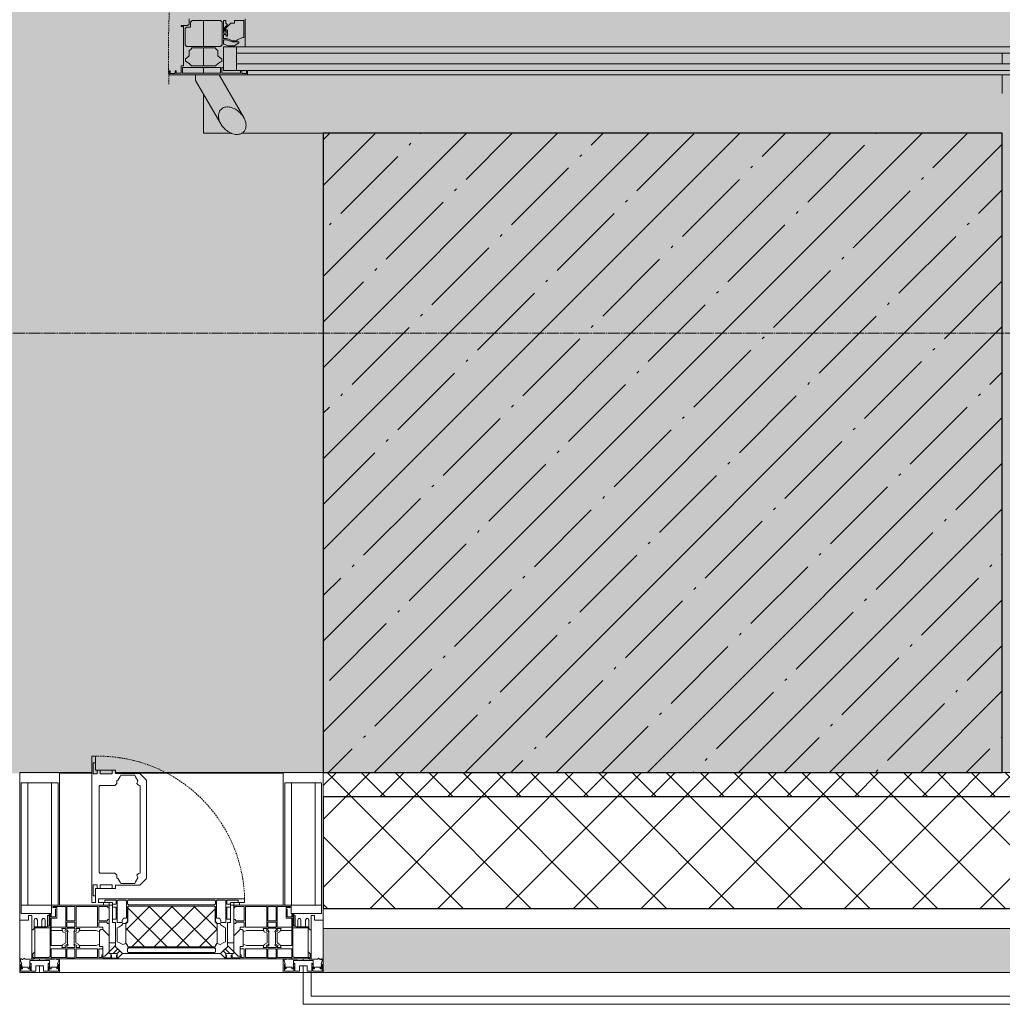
# Model space of a CAD drawing. Header units: millimetres. Extents: x -521669 to 178656, y -69521 to 433382.
# Tile 158 of 256: x -175633 to -174403, y 402109 to 403341. Entities that reach past the tile are written whole.
import ezdxf

# ---------------------------------------------------------------- set-up
doc = ezdxf.new("R2010")
doc.units = ezdxf.units.MM
doc.linetypes.add('-D1-02х01', pattern=[3, 2, -1])
doc.linetypes.add('-D1d1-15x02', pattern=[19, 15, -2, 0, -2])
for name, color, linetype, lineweight in [('_0', 7, 'Continuous', 13), ('A-COLS', 7, 'Continuous', 5), ('A-DETL-GENF', 7, 'Continuous', 5), ('A-DOOR', 7, 'Continuous', 5), ('A-GLAZ', 7, 'Continuous', 5), ('A-GLAZ-CURT', 8, 'Continuous', 5), ('A-GLAZ-CWMG', 8, 'Continuous', 5), ('A-WALL', 7, 'Continuous', 5), ('A-WALL-FNSH', 8, 'Continuous', 5), ('I-WALL', 7, 'Continuous', 5), ('S-COLS', 7, 'Continuous', 5), ('S-GRID', 7, 'Continuous', 5), ('S-STRS', 7, 'Continuous', 5)]:
    doc.layers.add(name, color=color, linetype=linetype, lineweight=lineweight)

# ---------------------------------------------------------------- blocks, each defined once
blk = doc.blocks.new('A_PAN_DOR_Структурные - EXT_3_Single_Витраж-5276311-50_AS_M_L33')
at = {"layer": 'A-DETL-GENF', "true_color": 0xebebeb}
h = blk.add_hatch(color=7, dxfattribs=at)
h.paths.add_polyline_path([(626.7, -1208.8), (625.9, -1208.8), (624.7, -1229.8), (624.7, -1276), (626.7, -1292.8), (626.7, -1224.8)])
h.paths.add_polyline_path([(626.7, -1292.8), (625.2, -1285.5), (624.7, -1291.7), (624.7, -1292.8), (625.7, -1292.8)])
h.paths.add_polyline_path([(626.7, -1194.8), (624.7, -1195.9), (625.2, -1196.1), (625.8, -1208.8), (626.5, -1197.8)])
h.paths.add_polyline_path([(624.7, -1276), (617.7, -1276), (617.7, -1228.6), (624.7, -1228.1), (624.7, -1226.8), (617.7, -1226.8), (617.7, -1224.8), (591.7, -1224.8), (591.7, -1197.8), (556.7, -1197.8), (557.2, -1267.8), (563.5, -1268.1), (565.2, -1271), (566, -1276), (566.5, -1274.8), (615.7, -1275.5), (615.7, -1277.8), (624.7, -1277.8)])
h.paths.add_polyline_path([(615.7, -1264.8), (610.7, -1271), (609.8, -1272.6), (606.9, -1272.6), (602.9, -1267.8), (596.5, -1267.8), (593.2, -1264.5), (593.2, -1235.2), (599.7, -1231.9), (602.9, -1231.9), (606.9, -1227.1), (609.8, -1227.1), (613.2, -1232.3), (615.7, -1234.9), (615.7, -1259.8)])
h.paths.add_polyline_path([(591.7, -1224.8), (582.8, -1224.8), (582.8, -1220.9), (585.5, -1211), (585.5, -1205.7), (586.9, -1205.7), (590.6, -1211), (589.6, -1221.9), (589.4, -1223.9), (591.4, -1224.7)])
h.paths.add_polyline_path([(591.4, -1267.8), (591.4, -1271), (589.4, -1273), (568.6, -1272.6), (567, -1269.8), (567, -1266), (560.8, -1265.8), (558.9, -1264), (559.2, -1228.3), (560.9, -1226.6), (589.4, -1226.6), (591.4, -1228.6), (591.4, -1259.8)])
h.paths.add_polyline_path([(589.4, -1226.6), (574.8, -1224.8), (558.9, -1224.8), (558.9, -1221.9), (562.3, -1221.9), (564.2, -1220), (568, -1223.8), (568.1, -1221.9), (562, -1215.6), (562, -1211), (558.9, -1211), (558.9, -1199.3), (580.2, -1199.3), (580.2, -1201.2), (582.9, -1207.8), (584.1, -1207.8), (583.4, -1215.8), (581.4, -1222.5), (581.4, -1224.8), (576.4, -1224.8)])
h.paths.add_polyline_path([(578.4, -1220), (570.3, -1220.9), (570.3, -1221.5), (577.5, -1220.4)])
at = {"layer": 'A-DETL-GENF'}
for p, q in [((591.7, -164.3), (591.7, -1208.8)), ((599.7, -1208.8), (599.7, -164.3)), ((613.2, -164.3), (613.2, -1208.8)), ((621.2, -1208.8), (621.2, -164.3)), ((591.7, -1197.8), (591.7, -178.8)), ((621.2, -181.8), (621.2, -1194.8)), ((626.7, -1194.8), (626.7, -181.8)), ((621.2, -1194.8), (621.2, -1208.8)), ((626.7, -1194.8), (621.2, -1194.8)), ((621.2, -1194.8), (621.2, -1196.1)), ((626.7, -1292.8), (626.7, -1194.8)), ((591.7, -1197.8), (556.7, -1197.8)), ((558.9, -1211), (558.9, -1199.3)), ((558.9, -1199.3), (580.2, -1199.3)), ((580.2, -1199.3), (580.2, -1201.2)), ((580.2, -1201.2), (582.9, -1207.8)), ((585.5, -1213.9), (585.5, -1205.7)), ((585.5, -1205.7), (586.9, -1205.7)), ((586.9, -1205.7), (590.6, -1211)), ((591.7, -1224.8), (591.7, -1197.8)), ((621.2, -1196.1), (625.2, -1196.1)), ((625.2, -1202.1), (621.2, -1202.1)), ((621.2, -1202.1), (621.2, -1203.4)), ((621.2, -1203.4), (624.7, -1203.4)), ((624.7, -1203.4), (624.7, -1226.8)), ((625.2, -1196.1), (625.2, -1202.1)), ((680.1, -1199.6), (627.7, -1229.8)), ((562, -1211), (558.9, -1211)), ((562, -1215.8), (562, -1211)), ((568.8, -1222.5), (562, -1215.8)), ((584.1, -1213.8), (581.4, -1220.9)), ((582.8, -1220.9), (585.5, -1213.9)), ((582.9, -1207.8), (584.1, -1207.8)), ((584.1, -1207.8), (584.1, -1213.8)), ((590.6, -1211), (590.6, -1220)), ((621.2, -1208.8), (591.7, -1208.8)), ((591.7, -1208.8), (591.7, -1224.8)), ((591.7, -1208.8), (599.7, -1208.8)), ((613.2, -1208.8), (621.2, -1208.8)), ((621.2, -1224.8), (621.2, -1208.8)), ((558.9, -1224.8), (558.9, -1221.9)), ((558.9, -1221.9), (562.3, -1221.9)), ((574.8, -1224.8), (558.9, -1224.8)), ((558.9, -1228.6), (560.9, -1226.6)), ((558.9, -1264), (558.9, -1228.6)), ((560.9, -1226.6), (589.4, -1226.6)), ((562.3, -1221.9), (564.2, -1220)), ((564.2, -1220), (568, -1223.8)), ((568, -1223.8), (572.2, -1223.8)), ((572.2, -1222.5), (568.8, -1222.5)), ((578.4, -1220), (570.3, -1220)), ((570.3, -1220), (570.3, -1221.5)), ((570.3, -1221.5), (574.8, -1221.5)), ((572.2, -1223.8), (572.2, -1222.5)), ((574.8, -1221.5), (574.8, -1224.8)), ((576.4, -1224.8), (576.4, -1221.5)), ((576.4, -1221.5), (578.4, -1221.5)), ((581.4, -1224.8), (576.4, -1224.8)), ((578.4, -1221.5), (578.4, -1220)), ((581.4, -1220.9), (581.4, -1224.8)), ((582.8, -1224.8), (582.8, -1220.9)), ((588.6, -1224.8), (582.8, -1224.8)), ((590.6, -1220), (588.6, -1223.6)), ((588.6, -1223.6), (588.6, -1224.8)), ((589.4, -1226.6), (591.4, -1228.6)), ((591.4, -1228.6), (591.4, -1271)), ((591.7, -1224.8), (621.2, -1224.8)), ((617.7, -1224.8), (591.7, -1224.8)), ((595.1, -1233.8), (596.5, -1231.9)), ((596.5, -1231.9), (602.9, -1231.9)), ((602.9, -1231.9), (605.7, -1229.1)), ((605.7, -1229.1), (606.9, -1227.1)), ((606.9, -1227.1), (609.8, -1227.1)), ((609.8, -1227.1), (612.3, -1231.3)), ((612.3, -1231.3), (615.7, -1234.9)), ((617.7, -1226.8), (617.7, -1224.8)), ((624.7, -1226.8), (617.7, -1226.8)), ((617.7, -1276), (617.7, -1228.6)), ((617.7, -1228.6), (624.7, -1228.6)), ((624.7, -1228.6), (624.7, -1276)), ((627.7, -1229.8), (626.7, -1229.8)), ((633.7, -1259.8), (688.3, -1228.2)), ((593.2, -1235.2), (595.1, -1233.8)), ((593.2, -1264.5), (593.2, -1235.2)), ((615.7, -1234.9), (615.7, -1264.8)), ((556.7, -1267.8), (563.2, -1267.8)), ((560.9, -1266), (558.9, -1264)), ((567, -1266), (560.9, -1266)), ((563.2, -1267.8), (565.2, -1269.8)), ((567, -1271), (567, -1266)), ((595.1, -1265.8), (593.2, -1264.5)), ((596.5, -1267.8), (595.1, -1265.8)), ((602.9, -1267.8), (596.5, -1267.8)), ((605.7, -1270.6), (602.9, -1267.8)), ((612.3, -1268.3), (609.8, -1272.6)), ((615.7, -1264.8), (612.3, -1268.3)), ((626.7, -1259.8), (633.7, -1259.8)), ((565.2, -1269.8), (565.2, -1277.8)), ((565.2, -1277.8), (566.5, -1277.8)), ((566.5, -1277.8), (566.5, -1274.8)), ((566.5, -1274.8), (615.7, -1274.8)), ((569, -1273), (567, -1271)), ((589.4, -1273), (569, -1273)), ((591.4, -1271), (589.4, -1273)), ((606.9, -1272.6), (605.7, -1270.6)), ((609.8, -1272.6), (606.9, -1272.6)), ((615.7, -1274.8), (615.7, -1277.8)), ((615.7, -1277.8), (624.7, -1277.8)), ((624.7, -1276), (617.7, -1276)), ((624.7, -1277.8), (624.7, -1284.2)), ((624.7, -1284.2), (621.7, -1284.2)), ((621.7, -1284.2), (621.7, -1285.5)), ((621.7, -1285.5), (625.2, -1285.5)), ((625.2, -1291.5), (621.7, -1291.5)), ((621.7, -1291.5), (621.7, -1292.8)), ((621.7, -1292.8), (626.7, -1292.8)), ((625.2, -1285.5), (625.2, -1291.5))]:
    blk.add_line(p, q, dxfattribs=at)
for points in [[(698.3, -1199.7), (696.9, -1198.3), (693.4, -1196.5), (686.4, -1196.6), (679.1, -1199.7), (672.9, -1205.1), (668.7, -1211.5), (666.7, -1217.9), (667.1, -1223.8), (668.8, -1226.8), (670.1, -1228)], [(670.1, -1228), (671.5, -1229.4), (675, -1231.3), (682, -1231.2), (689.3, -1228), (695.5, -1222.7), (699.7, -1216.3), (701.7, -1209.9), (701.3, -1204), (699.6, -1201), (698.3, -1199.7)]]:
    blk.add_open_spline(points, degree=3, knots=[0, 0, 0, 0, 0.133333, 0.266667, 0.4, 0.533333, 0.65, 0.766667, 0.883333, 1, 1, 1, 1], dxfattribs=at)
at = {"layer": 'A-DOOR', "linetype": '-D1-02х01'}
blk.add_arc((599, -82), 1211.8, 180, 271.8774, dxfattribs=at)
blk = doc.blocks.new('Rectangular Mullion - 50Wx250H-V3-50_AS_M_L33')
at = {"layer": 'A-DETL-GENF'}
for p, q in [((-25, 84), (-25, 250)), ((-25, 250), (0, 250)), ((25, 250), (0, 250)), ((25, 65.2), (25, 250)), ((-23, 237.3), (0, 237.3)), ((-23, 237.3), (-23, 84)), ((-14.9, 84), (-14.9, 237.3)), ((23, 237.3), (0, 237.3)), ((14.9, 84), (14.9, 237.3)), ((23, 237.3), (23, 73.6)), ((0, 84), (-15, 84)), ((0, 84), (23, 84)), ((-0.5, 73.6), (-15, 73.6)), ((-10, 71.3), (-12, 71.3)), ((-10, 57.4), (-10, 71.3)), ((-7, 65.2), (-5.9, 67.3)), ((-7, 65.2), (-7, 57)), ((-4.1, 67.3), (-5.9, 67.3)), ((-4.1, 67.3), (-2.9, 65.1)), ((-2.9, 65.1), (-2.9, 57)), ((0.5, 73.6), (23, 73.6)), ((4.1, 67.3), (2.9, 65.1)), ((2.9, 65.1), (2.9, 57)), ((4.1, 67.3), (5.9, 67.3)), ((7, 65.2), (5.9, 67.3)), ((7, 65.2), (7, 54.7)), ((10, 71.3), (14, 71.3)), ((10, 53), (10, 71.3)), ((14, 71.3), (14, 65.2)), ((14, 65.2), (25, 65.2)), ((8.7, 53), (7, 54.7)), ((8.7, 53), (10, 53)), ((10, 53), (10, 17)), ((8.5, 23), (6, 25.5)), ((-23.8, 14.6), (-25, 14.2)), ((-25, 0), (-25, 14.2)), ((-23.8, 17), (-23.8, 14.6)), ((-22.5, 10.6), (-23.8, 14.6)), ((-22.3, 17), (-22.3, 16)), ((-22.3, 16), (-21.3, 16)), ((-19.9, 17), (-21.3, 16)), ((-7.4, 16.6), (-18.4, 16.6)), ((-12.2, 9), (-12.2, 14.8)), ((-12.2, 14.8), (0, 14.8)), ((-2.6, 16.8), (0, 16.8)), ((2.6, 16.8), (0, 16.8)), ((0, 14.8), (0, 16.8)), ((0, 14.8), (0, 16.8)), ((12.2, 14.8), (0, 14.8)), ((6, 18), (7.4, 18)), ((7.4, 18), (7.4, 16.6)), ((7.4, 16.6), (18.4, 16.6)), ((7.5, 18.5), (8.5, 18.5)), ((7.5, 17), (7.5, 18.5)), ((10, 17), (7.5, 17)), ((8.5, 18.5), (8.5, 23)), ((12.2, 9), (12.2, 14.8)), ((18.4, 16.6), (19, 17.6)), ((19, 17.6), (21.3, 16)), ((22.3, 16), (21.3, 16)), ((22.3, 17), (22.3, 16)), ((22.3, 17), (23.8, 17)), ((22.5, 10.6), (23.8, 14.6)), ((23.8, 17), (23.8, 14.6)), ((23.8, 14.6), (25, 14.2)), ((25, 0), (25, 14.2)), ((-22.5, 10.6), (-23.7, 9.9)), ((-23.7, 1.3), (-23.7, 9.9)), ((-23.7, 1.3), (-11.8, 1.3)), ((-23.2, 10.2), (-22.5, 8)), ((-22.5, 8), (-22.5, 4.5)), ((-21.3, 4.5), (-22.5, 4.5)), ((-21.3, 4.5), (-21.3, 6.5)), ((-21.3, 6.5), (-14.2, 6.5)), ((-14.2, 6.5), (-14.2, 4.5)), ((-13.2, 4.5), (-14.2, 4.5)), ((-13.2, 4.5), (-12.2, 7.2)), ((-12.7, 7.6), (-11.3, 11.4)), ((-12.7, 7.6), (-11.8, 6.9)), ((-11.8, 1.3), (-11.8, 6.9)), ((-10.5, 11.2), (-11.3, 11.4)), ((-10.5, 1.5), (-10.5, 11.2)), ((-4.8, 1.5), (-10.5, 1.5)), ((0, 8), (-4.8, 8)), ((-4.8, 1.5), (-4.8, 8)), ((0, 0), (0, 8)), ((0, 8), (4.8, 8)), ((0, 0), (0, 8)), ((4.8, 1.5), (4.8, 8)), ((4.8, 1.5), (10.5, 1.5)), ((10.5, 11.2), (11.3, 11.4)), ((10.5, 1.5), (10.5, 11.2)), ((12.7, 7.6), (11.3, 11.4)), ((12.7, 7.6), (11.8, 6.9)), ((11.8, 1.3), (11.8, 6.9)), ((23.7, 1.3), (11.8, 1.3)), ((13.2, 4.5), (12.2, 7.2)), ((13.2, 4.5), (14.2, 4.5)), ((21.3, 6.5), (14.2, 6.5)), ((14.2, 6.5), (14.2, 4.5)), ((21.3, 4.5), (21.3, 6.5)), ((21.3, 4.5), (22.5, 4.5)), ((22.5, 10.6), (23.7, 9.9)), ((23.2, 10.2), (22.5, 8)), ((22.5, 8), (22.5, 4.5)), ((23.7, 1.3), (23.7, 9.9)), ((-25, 0), (0, 0)), ((25, 0), (0, 0))]:
    blk.add_line(p, q, dxfattribs=at)
for centre, start, end in [((-0.5, 73.1), 360, 90), ((0.5, 73.1), 90, 180)]:
    blk.add_arc(centre, 0.5, start, end, dxfattribs=at)
blk = doc.blocks.new('Rectangular Mullion - R_StandardFrame_50Wx250H-V9-50_AS_M_L33')
at = {"layer": 'A-GLAZ-CWMG', "lineweight": 9}
for p, q in [((-25, 84), (-25, 250)), ((-25, 250), (25, 250)), ((25, 250), (25, 0)), ((-25, 0), (-25, 17)), ((25, 0), (-25, 0))]:
    blk.add_line(p, q, dxfattribs=at)
blk = doc.blocks.new('A_PAN_Створка - 383мм-V24-50_AS_M_L33')
at = {"layer": 'A-GLAZ-CURT'}
h = blk.add_hatch(dxfattribs=at)
h.set_pattern_fill('FP_17', color=256, style=0, pattern_type=2)
h.set_pattern_definition([(225, (16810, -750), (14.142136, -14.142136), []), (315, (16810, -750), (14.142136, 14.142136), [])])
h.paths.add_polyline_path([(-33.4, -31.8), (-54.5, -31.8), (-54.9, -34.1), (-57.2, -36.4), (-57.2, -60.8), (-54.6, -63.4), (-53.6, -82.7), (54.6, -81.8), (55.5, -62.5), (57.2, -60.8), (57.2, -36.4), (54.9, -34.1), (54.5, -31.8), (25.2, -31.8)])
at = {"layer": 'A-DETL-GENF'}
for p, q in [((-70, -32.1), (-61.4, -23.5)), ((61.4, -23.5), (-61.4, -23.5)), ((70, -32.1), (61.4, -23.5)), ((-70, -62.5), (-70, -32.1)), ((-65.7, -37.4), (-60.8, -34.7)), ((-60.8, -34.7), (-57.3, -35.9)), ((-55.2, -33.8), (-57.3, -35.9)), ((-54.9, -34.1), (-57.2, -36.4)), ((-57.2, -36.4), (-57.2, -60.8)), ((-55.2, -33.8), (-54.8, -31.5)), ((-54.9, -25.8), (-53.9, -24.8)), ((-54.9, -29.5), (-54.9, -25.8)), ((-53.9, -30.5), (-54.9, -29.5)), ((-54.5, -31.8), (-54.9, -34.1)), ((0, -31.5), (-54.8, -31.5)), ((54.5, -31.8), (-54.5, -31.8)), ((-53.9, -24.8), (53.9, -24.8)), ((53.9, -30.5), (-53.9, -30.5)), ((0, -31.5), (54.8, -31.5)), ((54.9, -25.8), (53.9, -24.8)), ((53.9, -30.5), (54.9, -29.5)), ((54.9, -34.1), (54.5, -31.8)), ((55.2, -33.8), (54.8, -31.5)), ((54.9, -29.5), (54.9, -25.8)), ((57.2, -36.4), (54.9, -34.1)), ((55.2, -33.8), (57.3, -35.9)), ((57.2, -60.8), (57.2, -36.4)), ((60.8, -34.7), (57.3, -35.9)), ((65.7, -37.4), (60.8, -34.7)), ((70, -62.5), (70, -32.1)), ((-67.8, -38.3), (-65.7, -37.4)), ((-67.8, -55.7), (-67.8, -38.3)), ((67.8, -38.3), (65.7, -37.4)), ((67.8, -55.7), (67.8, -38.3)), ((-66, -56.5), (-67.8, -55.7)), ((-66, -56.5), (-62, -59.1)), ((-62, -59.1), (-60.7, -61)), ((-60.7, -61), (-57.4, -61)), ((-57.4, -61), (-54.9, -63.5)), ((-57.2, -60.8), (-54.6, -63.4)), ((54.6, -63.4), (57.2, -60.8)), ((57.4, -61), (54.9, -63.5)), ((60.7, -61), (57.4, -61)), ((62, -59.1), (60.7, -61)), ((66, -56.5), (62, -59.1)), ((66, -56.5), (67.8, -55.7)), ((-73.9, -62.5), (-70, -62.5)), ((-73.9, -87.5), (-73.9, -62.5)), ((-69.4, -66.5), (-73.9, -66.5)), ((-69.4, -81.5), (-69.4, -66.5)), ((-61.7, -62.5), (-67.9, -62.5)), ((-67.9, -62.5), (-67.9, -89.3)), ((-61.7, -64.9), (-61.7, -62.5)), ((-60.1, -67.7), (-61.7, -64.9)), ((-56.4, -67.7), (-60.1, -67.7)), ((-56.4, -89.4), (-56.4, -67.7)), ((-54.9, -63.5), (-54.9, -81.9)), ((-54.6, -63.4), (-54.6, -81.8)), ((54.6, -81.8), (54.6, -63.4)), ((54.9, -63.5), (54.9, -81.9)), ((56.4, -67.7), (60.1, -67.7)), ((56.4, -89.4), (56.4, -67.7)), ((60.1, -67.7), (61.7, -64.9)), ((61.7, -62.5), (67.9, -62.5)), ((61.7, -64.9), (61.7, -62.5)), ((67.9, -62.5), (67.9, -89.3)), ((69.4, -66.5), (73.9, -66.5)), ((69.4, -81.5), (69.4, -66.5)), ((73.9, -62.5), (70, -62.5)), ((73.9, -87.5), (73.9, -62.5)), ((-73.9, -81.5), (-69.4, -81.5)), ((-69.4, -85.5), (-73.9, -85.5)), ((-69.4, -90.3), (-69.4, -85.5)), ((-54.9, -81.9), (-53.8, -83)), ((-54.9, -85.6), (-53.9, -84.6)), ((-54.9, -89.3), (-54.9, -85.6)), ((-54.6, -81.8), (-53.6, -82.7)), ((-53.9, -84.6), (53.9, -84.6)), ((53.8, -83), (-53.8, -83)), ((-53.6, -82.7), (53.6, -82.7)), ((53.6, -82.7), (54.6, -81.8)), ((54.9, -81.9), (53.8, -83)), ((54.9, -85.6), (53.9, -84.6)), ((54.9, -89.3), (54.9, -85.6)), ((73.9, -81.5), (69.4, -81.5)), ((69.4, -85.5), (73.9, -85.5)), ((69.4, -90.3), (69.4, -85.5)), ((-91.5, -87.5), (-73.9, -87.5)), ((-91.5, -92), (-91.5, -87.5)), ((-91.5, -92), (91.5, -92)), ((-83.4, -90.3), (-83.4, -87.5)), ((-83.4, -90.3), (-69.4, -90.3)), ((-67.9, -89.3), (-66.9, -90.3)), ((-66.9, -90.3), (-57.4, -90.3)), ((-57.4, -90.3), (-56.4, -89.4)), ((-53.9, -90.3), (-54.9, -89.3)), ((53.9, -90.3), (-53.9, -90.3)), ((53.9, -90.3), (54.9, -89.3)), ((57.4, -90.3), (56.4, -89.4)), ((66.9, -90.3), (57.4, -90.3)), ((67.9, -89.3), (66.9, -90.3)), ((83.4, -90.3), (69.4, -90.3)), ((91.5, -87.5), (73.9, -87.5)), ((83.4, -90.3), (83.4, -87.5)), ((91.5, -92), (91.5, -87.5))]:
    blk.add_line(p, q, dxfattribs=at)
at = {"layer": 'A-DETL-GENF', "color": 9, "true_color": 0xc8c8c8}
for p, q in [((95.1, -87.5), (95.1, -105.1)), ((99.6, -87.5), (95.1, -87.5)), ((97.9, -95.6), (95.1, -95.6)), ((97.9, -95.6), (97.9, -109.6)), ((99.6, -270.5), (99.6, -87.5)), ((39.7, -109), (31.1, -117.6)), ((70.1, -109), (39.7, -109)), ((70.1, -105.1), (70.1, -109)), ((95.1, -105.1), (70.1, -105.1)), ((74.1, -109.6), (74.1, -105.1)), ((89.1, -109.6), (74.1, -109.6)), ((89.1, -105.1), (89.1, -109.6)), ((93.1, -109.6), (93.1, -105.1)), ((97.9, -109.6), (93.1, -109.6)), ((31.1, -117.6), (31.1, -240.4)), ((41.4, -123.8), (43.5, -121.7)), ((45, -113.3), (42.3, -118.2)), ((42.3, -118.2), (43.5, -121.7)), ((45.9, -111.2), (45, -113.3)), ((63.3, -111.2), (45.9, -111.2)), ((64.1, -113), (63.3, -111.2)), ((64.1, -113), (66.7, -117)), ((66.7, -117), (68.6, -118.3)), ((68.6, -118.3), (68.6, -121.6)), ((68.6, -121.6), (71.1, -124.1)), ((41.4, -123.8), (39.1, -124.2)), ((39.1, -179), (39.1, -124.2)), ((71.1, -124.1), (89.5, -124.1)), ((89.5, -124.1), (90.6, -125.2)), ((90.6, -125.2), (90.6, -232.8)), ((39.1, -179), (39.1, -233.8)), ((41.4, -234.2), (39.1, -233.8)), ((68.6, -236.4), (71.1, -233.9)), ((71.1, -233.9), (89.5, -233.9)), ((89.5, -233.9), (90.6, -232.8)), ((39.7, -249), (31.1, -240.4)), ((41.4, -234.2), (43.5, -236.3)), ((42.3, -239.8), (43.5, -236.3)), ((45, -244.7), (42.3, -239.8)), ((45.9, -246.8), (45, -244.7)), ((64.1, -245), (63.3, -246.8)), ((64.1, -245), (66.7, -241)), ((66.7, -241), (68.6, -239.7)), ((68.6, -239.7), (68.6, -236.4)), ((70.1, -249), (39.7, -249)), ((63.3, -246.8), (45.9, -246.8)), ((70.1, -252.9), (70.1, -249)), ((95.1, -252.9), (70.1, -252.9)), ((74.1, -248.4), (74.1, -252.9)), ((89.1, -248.4), (74.1, -248.4)), ((89.1, -252.9), (89.1, -248.4)), ((93.1, -248.4), (93.1, -252.9)), ((97.9, -248.4), (93.1, -248.4)), ((95.1, -270.5), (95.1, -252.9)), ((97.9, -262.4), (97.9, -248.4)), ((97.9, -262.4), (95.1, -262.4)), ((99.6, -270.5), (95.1, -270.5))]:
    blk.add_line(p, q, dxfattribs=at)
at = {"layer": 'A-GLAZ'}
for p, q in [((-67.9, -17), (-171, -17)), ((-171, -17), (-171, -57)), ((-171, -18.5), (-153.5, -18.5)), ((-153.5, -18.5), (-152, -20)), ((-152, -20), (-152, -73.5)), ((-150.5, -17), (-150.5, -29.4)), ((-132.4, -18.6), (-150.5, -18.6)), ((-132.4, -29.4), (-132.4, -18.6)), ((-131, -18.2), (-131, -29.5)), ((-120.8, -18.2), (-131, -18.2)), ((-120.8, -18.2), (-120.8, -29.5)), ((-119.3, -18.6), (-92.5, -18.6)), ((-119.3, -29.4), (-119.3, -18.6)), ((-92.5, -18.6), (-92.5, -29.4)), ((-90.8, -18.5), (-90.8, -29.4)), ((-87.3, -18.5), (-90.8, -18.5)), ((-87.3, -20.4), (-87.3, -18.5)), ((-87.3, -20.4), (-87.3, -21.9)), ((-84.8, -20.4), (-87.3, -20.4)), ((-87.3, -21.9), (-85.9, -21.9)), ((-85.9, -18.2), (-85.9, -20.4)), ((-75.9, -18.2), (-85.9, -18.2)), ((-85.9, -21.9), (-85.9, -29.4)), ((-83.4, -20.4), (-84.8, -20.4)), ((-70, -33.8), (-83.4, -20.4)), ((-78, -84), (-78, -23.5)), ((-78, -23.5), (-67.9, -23.5)), ((-75.9, -21.5), (-75.9, -18.2)), ((-75.9, -21.5), (-75.9, -23.5)), ((-74.9, -21.5), (-75.9, -21.5)), ((-75.9, -23.5), (-73, -23.5)), ((-74.9, -17.9), (-74.9, -21.5)), ((-68.9, -17.9), (-74.9, -17.9)), ((-67.2, -29.3), (-73, -23.5)), ((-61.4, -23.5), (-70, -32.1)), ((-68.9, -21.5), (-68.9, -17.9)), ((-67.9, -21.5), (-68.9, -21.5)), ((67.9, -17), (-67.9, -17)), ((-61.4, -23.5), (-67.9, -17)), ((-67.9, -17), (-67.9, -23.5)), ((-67.9, -17), (67.9, -17)), ((-67.9, -21.5), (-67.9, -23.5)), ((-67.9, -23.5), (-64.6, -26.8)), ((-67.9, -23.5), (-64.6, -26.8)), ((-64.6, -26.8), (-61.4, -23.5)), ((61.4, -23.5), (-61.4, -23.5)), ((67.9, -17), (61.4, -23.5)), ((70, -32.1), (61.4, -23.5)), ((61.4, -23.5), (64.6, -26.8)), ((67.9, -23.5), (64.6, -26.8)), ((64.6, -26.8), (67.9, -23.5)), ((67.2, -29.3), (73, -23.5)), ((67.9, -23.5), (67.9, -17)), ((171, -17), (67.9, -17)), ((67.9, -21.5), (67.9, -23.5)), ((67.9, -21.5), (68.9, -21.5)), ((67.9, -23.5), (78, -23.5)), ((68.9, -17.9), (74.9, -17.9)), ((68.9, -21.5), (68.9, -17.9)), ((70, -33.8), (83.4, -20.4)), ((75.9, -23.5), (73, -23.5)), ((74.9, -17.9), (74.9, -21.5)), ((74.9, -21.5), (75.9, -21.5)), ((75.9, -18.2), (85.9, -18.2)), ((75.9, -21.5), (75.9, -18.2)), ((75.9, -21.5), (75.9, -23.5)), ((78, -23.5), (78, -84)), ((83.4, -20.4), (84.8, -20.4)), ((84.8, -20.4), (87.3, -20.4)), ((85.9, -18.2), (85.9, -20.4)), ((85.9, -21.9), (85.9, -29.4)), ((87.3, -21.9), (85.9, -21.9)), ((87.3, -18.5), (90.8, -18.5)), ((87.3, -20.4), (87.3, -18.5)), ((87.3, -20.4), (87.3, -21.9)), ((90.8, -18.5), (90.8, -29.4)), ((92.5, -18.6), (92.5, -29.4)), ((119.3, -18.6), (92.5, -18.6)), ((119.3, -29.4), (119.3, -18.6)), ((120.8, -18.2), (120.8, -29.5)), ((120.8, -18.2), (131, -18.2)), ((131, -18.2), (131, -29.5)), ((132.4, -18.6), (150.5, -18.6)), ((132.4, -29.4), (132.4, -18.6)), ((150.5, -17), (150.5, -29.4)), ((153.5, -18.5), (152, -20)), ((152, -20), (152, -73.5)), ((171, -18.5), (153.5, -18.5)), ((171, -57), (171, -17)), ((-150.5, -29.4), (-132.4, -29.4)), ((-150.5, -33.6), (-150.5, -68)), ((-136.3, -33.6), (-150.5, -33.6)), ((-137.2, -31), (-135.8, -35)), ((-132.5, -31), (-137.2, -31)), ((-132.1, -36.8), (-135.8, -35)), ((-132.5, -31.9), (-133.4, -33.7)), ((-133.4, -33.7), (-130.1, -35.3)), ((-132.5, -31.9), (-132.5, -31)), ((-132.1, -49), (-132.1, -36.8)), ((-131, -29.5), (-120.8, -29.5)), ((-131, -30.9), (-131, -33)), ((-120.8, -30.9), (-131, -30.9)), ((-129.4, -34.6), (-131, -33)), ((-130.1, -35.3), (-129.4, -34.6)), ((-130.1, -35.3), (-130.1, -50.4)), ((-122.4, -34.6), (-120.8, -33)), ((-121.7, -35.3), (-122.4, -34.6)), ((-118.4, -33.7), (-121.7, -35.3)), ((-121.7, -35.3), (-121.7, -50.4)), ((-120.8, -30.9), (-120.8, -33)), ((-119.7, -36.8), (-115.9, -35)), ((-119.7, -49), (-119.7, -36.8)), ((-92.5, -29.4), (-119.3, -29.4)), ((-119.3, -31), (-114.6, -31)), ((-119.3, -31.9), (-119.3, -31)), ((-119.3, -31.9), (-118.4, -33.7)), ((-114.6, -31), (-115.9, -35)), ((-94.1, -33.5), (-115.4, -33.5)), ((-89.9, -35.1), (-94.1, -33.5)), ((-90.8, -29.4), (-85.9, -29.4)), ((-89.9, -32.5), (-89.9, -35.1)), ((-85.9, -32.5), (-89.9, -32.5)), ((-89.9, -35.1), (-89.9, -50.9)), ((-85.9, -29.4), (-85.9, -32.5)), ((-78, -36.8), (-70, -36.8)), ((-78, -45.6), (-78, -36.8)), ((-70, -32.1), (-70, -62.5)), ((-70, -36.8), (-70, -33.8)), ((-64.6, -26.8), (-67.2, -29.3)), ((64.6, -26.8), (67.2, -29.3)), ((70, -62.5), (70, -32.1)), ((70, -36.8), (70, -33.8)), ((78, -36.8), (70, -36.8)), ((78, -45.6), (78, -36.8)), ((85.9, -29.4), (85.9, -32.5)), ((90.8, -29.4), (85.9, -29.4)), ((85.9, -32.5), (89.9, -32.5)), ((89.9, -32.5), (89.9, -35.1)), ((89.9, -35.1), (94.1, -33.5)), ((89.9, -35.1), (89.9, -50.9)), ((92.5, -29.4), (119.3, -29.4)), ((94.1, -33.5), (115.4, -33.5)), ((114.6, -31), (115.9, -35)), ((119.3, -31), (114.6, -31)), ((119.7, -36.8), (115.9, -35)), ((119.3, -31.9), (118.4, -33.7)), ((118.4, -33.7), (121.7, -35.3)), ((119.3, -31.9), (119.3, -31)), ((119.7, -49), (119.7, -36.8)), ((131, -29.5), (120.8, -29.5)), ((120.8, -30.9), (120.8, -33)), ((120.8, -30.9), (131, -30.9)), ((122.4, -34.6), (120.8, -33)), ((121.7, -35.3), (122.4, -34.6)), ((121.7, -35.3), (121.7, -50.4)), ((129.4, -34.6), (131, -33)), ((130.1, -35.3), (129.4, -34.6)), ((133.4, -33.7), (130.1, -35.3)), ((130.1, -35.3), (130.1, -50.4)), ((131, -30.9), (131, -33)), ((132.1, -36.8), (135.8, -35)), ((132.1, -49), (132.1, -36.8)), ((150.5, -29.4), (132.4, -29.4)), ((132.5, -31), (137.2, -31)), ((132.5, -31.9), (132.5, -31)), ((132.5, -31.9), (133.4, -33.7)), ((137.2, -31), (135.8, -35)), ((136.3, -33.6), (150.5, -33.6)), ((150.5, -33.6), (150.5, -68)), ((-132.1, -49), (-135.8, -50.8)), ((-119.7, -49), (-115.9, -50.8)), ((-85.9, -53.5), (-78, -45.6)), ((85.9, -53.5), (78, -45.6)), ((119.7, -49), (115.9, -50.8)), ((132.1, -49), (135.8, -50.8)), ((-171, -55.5), (-152, -55.5)), ((-171, -57), (-156, -57)), ((-153, -60), (-153, -73.5)), ((-136.4, -52.4), (-150.5, -52.4)), ((-150.5, -56.6), (-132.4, -56.6)), ((-137.2, -54.8), (-135.8, -50.8)), ((-132.5, -54.8), (-137.2, -54.8)), ((-133.4, -52), (-130.1, -50.4)), ((-132.5, -53.8), (-133.4, -52)), ((-132.5, -53.8), (-132.5, -54.8)), ((-132.4, -56.6), (-132.4, -82.5)), ((-129.4, -51.1), (-131, -52.7)), ((-131, -55.1), (-131, -52.7)), ((-120.8, -55.1), (-131, -55.1)), ((-131, -56.5), (-131, -62.6)), ((-131, -56.5), (-120.8, -56.5)), ((-130.1, -50.4), (-129.4, -51.1)), ((-121.7, -50.4), (-122.4, -51.1)), ((-122.4, -51.1), (-120.8, -52.7)), ((-118.4, -52), (-121.7, -50.4)), ((-120.8, -55.1), (-120.8, -52.7)), ((-120.8, -56.5), (-120.8, -62.6)), ((-119.3, -53.8), (-118.4, -52)), ((-119.3, -53.8), (-119.3, -54.8)), ((-119.3, -54.8), (-114.6, -54.8)), ((-119.3, -56.6), (-119.3, -82.5)), ((-92.5, -56.6), (-119.3, -56.6)), ((-114.6, -54.8), (-115.9, -50.8)), ((-94.1, -52.5), (-115.3, -52.5)), ((-89.9, -50.9), (-94.1, -52.5)), ((-92.5, -56.6), (-92.5, -82.5)), ((-90.8, -56.6), (-85.9, -56.6)), ((-90.8, -62.7), (-90.8, -56.6)), ((-89.9, -52.2), (-89.9, -50.9)), ((-89.9, -52.2), (-88.6, -53.5)), ((-85.9, -53.5), (-88.6, -53.5)), ((-85.9, -56.6), (-85.9, -53.5)), ((-80.4, -61.1), (-80.4, -62.7)), ((-78, -61.1), (-80.4, -61.1)), ((-78, -66.1), (-78, -61.1)), ((78, -61.1), (80.4, -61.1)), ((78, -66.1), (78, -61.1)), ((80.4, -61.1), (80.4, -62.7)), ((85.9, -53.5), (88.6, -53.5)), ((85.9, -56.6), (85.9, -53.5)), ((90.8, -56.6), (85.9, -56.6)), ((89.9, -52.2), (88.6, -53.5)), ((89.9, -50.9), (94.1, -52.5)), ((89.9, -52.2), (89.9, -50.9)), ((90.8, -62.7), (90.8, -56.6)), ((92.5, -56.6), (119.3, -56.6)), ((92.5, -56.6), (92.5, -82.5)), ((94.1, -52.5), (115.3, -52.5)), ((114.6, -54.8), (115.9, -50.8)), ((119.3, -54.8), (114.6, -54.8)), ((118.4, -52), (121.7, -50.4)), ((119.3, -53.8), (118.4, -52)), ((119.3, -53.8), (119.3, -54.8)), ((119.3, -56.6), (119.3, -82.5)), ((122.4, -51.1), (120.8, -52.7)), ((120.8, -55.1), (120.8, -52.7)), ((120.8, -55.1), (131, -55.1)), ((120.8, -56.5), (120.8, -62.6)), ((131, -56.5), (120.8, -56.5)), ((121.7, -50.4), (122.4, -51.1)), ((130.1, -50.4), (129.4, -51.1)), ((129.4, -51.1), (131, -52.7)), ((133.4, -52), (130.1, -50.4)), ((131, -55.1), (131, -52.7)), ((131, -56.5), (131, -62.6)), ((150.5, -56.6), (132.4, -56.6)), ((132.4, -56.6), (132.4, -82.5)), ((132.5, -53.8), (133.4, -52)), ((132.5, -53.8), (132.5, -54.8)), ((132.5, -54.8), (137.2, -54.8)), ((137.2, -54.8), (135.8, -50.8)), ((136.4, -52.4), (150.5, -52.4)), ((171, -55.5), (152, -55.5)), ((153, -73.5), (153, -60)), ((156, -57), (171, -57)), ((-153, -73.5), (-150, -73.5)), ((-150.5, -68), (-143.5, -68)), ((-150.5, -69.5), (-150.5, -73.5)), ((-145, -69.5), (-150.5, -69.5)), ((-150, -73.5), (-150, -84)), ((-145, -69.5), (-145, -79.5)), ((-143.5, -68), (-143.5, -81)), ((-120.8, -62.6), (-131, -62.6)), ((-131, -64.6), (-120.8, -64.6)), ((-131, -82.5), (-131, -64.6)), ((-120.8, -82.5), (-120.8, -64.6)), ((-80.4, -62.7), (-90.8, -62.7)), ((-90.8, -64.6), (-90.8, -82.5)), ((-80.1, -64.6), (-90.8, -64.6)), ((-80.1, -66.1), (-80.1, -64.6)), ((-78, -66.1), (-80.1, -66.1)), ((-70, -62.5), (-73.9, -62.5)), ((-73.9, -62.5), (-73.9, -87.5)), ((73.9, -62.5), (70, -62.5)), ((73.9, -87.5), (73.9, -62.5)), ((78, -66.1), (80.1, -66.1)), ((80.1, -64.6), (90.8, -64.6)), ((80.1, -66.1), (80.1, -64.6)), ((80.4, -62.7), (90.8, -62.7)), ((90.8, -64.6), (90.8, -82.5)), ((120.8, -62.6), (131, -62.6)), ((120.8, -82.5), (120.8, -64.6)), ((131, -64.6), (120.8, -64.6)), ((131, -82.5), (131, -64.6)), ((143.5, -68), (143.5, -81)), ((150.5, -68), (143.5, -68)), ((145, -69.5), (150.5, -69.5)), ((145, -69.5), (145, -79.5)), ((150, -84), (150, -73.5)), ((150, -73.5), (153, -73.5)), ((150.5, -69.5), (150.5, -73.5)), ((-150, -84), (-78, -84)), ((-148.5, -81), (-148.5, -82.5)), ((-143.5, -81), (-148.5, -81)), ((-148.5, -82.5), (-132.4, -82.5)), ((-131, -82.5), (-120.8, -82.5)), ((-119.3, -82.5), (-92.5, -82.5)), ((-90.8, -82.5), (-79.5, -82.5)), ((-78, -84), (-85, -84)), ((-85, -84), (-85, -87.5)), ((-79.5, -80.6), (-78, -80.6)), ((-79.5, -82.5), (-79.5, -80.6)), ((-78, -87.5), (-78, -84)), ((-78, -84), (-73.9, -84)), ((73.9, -84), (78, -84)), ((79.5, -80.6), (78, -80.6)), ((78, -87.5), (78, -84)), ((78, -84), (85, -84)), ((78, -84), (150, -84)), ((79.5, -82.5), (79.5, -80.6)), ((90.8, -82.5), (79.5, -82.5)), ((85, -84), (85, -87.5)), ((119.3, -82.5), (92.5, -82.5)), ((131, -82.5), (120.8, -82.5)), ((148.5, -82.5), (132.4, -82.5)), ((143.5, -81), (148.5, -81)), ((148.5, -81), (148.5, -82.5)), ((-73.9, -87.5), (-91.5, -87.5)), ((-91.5, -87.5), (-91.5, -92)), ((-91.5, -92), (91.5, -92)), ((-85, -87.5), (-78, -87.5)), ((91.5, -87.5), (73.9, -87.5)), ((85, -87.5), (78, -87.5)), ((91.5, -92), (91.5, -87.5))]:
    blk.add_line(p, q, dxfattribs=at)
for centre, start, end in [((-156, -60), 0, 90), ((156, -60), 90, 180)]:
    blk.add_arc(centre, 3, start, end, dxfattribs=at)
at = {"layer": 'A-GLAZ', "linetype": '-D1-02х01'}
blk.add_arc((91.4, -87.5), 183, 181.4091, 271.1445, dxfattribs=at)
blk = doc.blocks.new('Rectangular Mullion - R_StandardFrame_50Wx250H-V23-50_AS_M_L33')
at = {"layer": 'A-GLAZ-CWMG'}
for p, q in [((10710.4, -500), (10670, -500)), ((10950, -500), (10739.9, -500)), ((10950, -750), (10670, -750))]:
    blk.add_line(p, q, dxfattribs=at)
blk = doc.blocks.new('Rectangular Mullion - 50Wx250H-V4-50_AS_M_L33')
at = {"layer": 'A-DETL-GENF'}
for p, q in [((-25, 65.2), (-25, 250)), ((-25, 250), (0, 250)), ((25, 250), (0, 250)), ((25, 84), (25, 250)), ((-23, 237.3), (0, 237.3)), ((-23, 237.3), (-23, 73.6)), ((-14.9, 84), (-14.9, 237.3)), ((23, 237.3), (0, 237.3)), ((14.9, 84), (14.9, 237.3)), ((23, 237.3), (23, 84)), ((0, 84), (-23, 84)), ((0, 84), (15, 84)), ((-14, 65.2), (-25, 65.2)), ((-0.5, 73.6), (-23, 73.6)), ((-14, 71.3), (-14, 65.2)), ((-10, 71.3), (-14, 71.3)), ((-10, 53), (-10, 71.3)), ((-7, 65.2), (-5.9, 67.3)), ((-7, 65.2), (-7, 54.7)), ((-4.1, 67.3), (-5.9, 67.3)), ((-4.1, 67.3), (-2.9, 65.1)), ((-2.9, 65.1), (-2.9, 57)), ((0.5, 73.6), (15, 73.6)), ((4.1, 67.3), (2.9, 65.1)), ((2.9, 65.1), (2.9, 57)), ((4.1, 67.3), (5.9, 67.3)), ((7, 65.2), (5.9, 67.3)), ((7, 65.2), (7, 57)), ((10, 71.3), (12, 71.3)), ((10, 57.4), (10, 71.3)), ((-8.7, 53), (-10, 53)), ((-10, 53), (-10, 17)), ((-8.7, 53), (-7, 54.7)), ((-8.5, 23), (-6, 25.5)), ((-23.8, 14.6), (-25, 14.2)), ((-25, 0), (-25, 14.2)), ((-22.3, 17), (-23.8, 17)), ((-23.8, 17), (-23.8, 14.6)), ((-22.5, 10.6), (-23.8, 14.6)), ((-22.3, 17), (-22.3, 16)), ((-22.3, 16), (-21.3, 16)), ((-19, 17.6), (-21.3, 16)), ((-18.4, 16.6), (-19, 17.6)), ((-7.4, 16.6), (-18.4, 16.6)), ((-12.2, 9), (-12.2, 14.8)), ((-12.2, 14.8), (0, 14.8)), ((-10, 17), (-7.5, 17)), ((-8.5, 18.5), (-8.5, 23)), ((-7.5, 18.5), (-8.5, 18.5)), ((-7.5, 17), (-7.5, 18.5)), ((-7.4, 18), (-7.4, 16.6)), ((-6, 18), (-7.4, 18)), ((-2.6, 16.8), (0, 16.8)), ((2.6, 16.8), (0, 16.8)), ((0, 14.8), (0, 16.8)), ((0, 14.8), (0, 16.8)), ((12.2, 14.8), (0, 14.8)), ((7.4, 16.6), (18.4, 16.6)), ((12.2, 9), (12.2, 14.8)), ((19.9, 17), (21.3, 16)), ((22.3, 16), (21.3, 16)), ((22.3, 17), (22.3, 16)), ((22.5, 10.6), (23.8, 14.6)), ((23.8, 17), (23.8, 14.6)), ((23.8, 14.6), (25, 14.2)), ((25, 0), (25, 14.2)), ((-22.5, 10.6), (-23.7, 9.9)), ((-23.7, 1.3), (-23.7, 9.9)), ((-23.7, 1.3), (-11.8, 1.3)), ((-23.2, 10.2), (-22.5, 8)), ((-22.5, 8), (-22.5, 4.5)), ((-21.3, 4.5), (-22.5, 4.5)), ((-21.3, 4.5), (-21.3, 6.5)), ((-21.3, 6.5), (-14.2, 6.5)), ((-14.2, 6.5), (-14.2, 4.5)), ((-13.2, 4.5), (-14.2, 4.5)), ((-13.2, 4.5), (-12.2, 7.2)), ((-12.7, 7.6), (-11.3, 11.4)), ((-12.7, 7.6), (-11.8, 6.9)), ((-11.8, 1.3), (-11.8, 6.9)), ((-10.5, 11.2), (-11.3, 11.4)), ((-10.5, 1.5), (-10.5, 11.2)), ((-4.8, 1.5), (-10.5, 1.5)), ((0, 8), (-4.8, 8)), ((-4.8, 1.5), (-4.8, 8)), ((0, 0), (0, 8)), ((0, 8), (4.8, 8)), ((0, 0), (0, 8)), ((4.8, 1.5), (4.8, 8)), ((4.8, 1.5), (10.5, 1.5)), ((10.5, 11.2), (11.3, 11.4)), ((10.5, 1.5), (10.5, 11.2)), ((12.7, 7.6), (11.3, 11.4)), ((12.7, 7.6), (11.8, 6.9)), ((11.8, 1.3), (11.8, 6.9)), ((23.7, 1.3), (11.8, 1.3)), ((13.2, 4.5), (12.2, 7.2)), ((13.2, 4.5), (14.2, 4.5)), ((21.3, 6.5), (14.2, 6.5)), ((14.2, 6.5), (14.2, 4.5)), ((21.3, 4.5), (21.3, 6.5)), ((21.3, 4.5), (22.5, 4.5)), ((22.5, 10.6), (23.7, 9.9)), ((23.2, 10.2), (22.5, 8)), ((22.5, 8), (22.5, 4.5)), ((23.7, 1.3), (23.7, 9.9)), ((-25, 0), (0, 0)), ((25, 0), (0, 0))]:
    blk.add_line(p, q, dxfattribs=at)
for centre, start, end in [((-0.5, 73.1), 360, 90), ((0.5, 73.1), 90, 180)]:
    blk.add_arc(centre, 0.5, start, end, dxfattribs=at)
blk = doc.blocks.new('Rectangular Mullion - R_StandardFrame_50Wx250H-4053641-50_AS_M_L33')
at = {"layer": 'A-GLAZ-CWMG', "lineweight": 9}
for p, q in [((0, 250), (-50, 250)), ((-50, 250), (-50, 84)), ((0, 0), (0, 250)), ((-50, 17), (-50, 0)), ((-50, 0), (0, 0))]:
    blk.add_line(p, q, dxfattribs=at)
blk = doc.blocks.new('RST_AR_KMN_R22_B3_FCD_rvt-1-50_AS_M_L33')
at = {"layer": 'A-WALL'}
h = blk.add_hatch(dxfattribs=at)
h.set_pattern_fill('FP_1', color=256, style=0, pattern_type=2)
h.set_pattern_definition([(45, (0, 0), (-21.213203, 21.213203), []), (135, (0, 0), (-21.213203, -21.213203), [])])
h.paths.add_polyline_path([(17820, -530), (17880, -530), (17880, -500), (17000, -500), (17000, -530), (17077.8, -530)])
h = blk.add_hatch(dxfattribs=at)
h.set_pattern_fill('FP_2', color=256, style=0, pattern_type=2)
h.set_pattern_definition([(45, (0, 0), (-42.4264, 42.4264), []), (135, (0, 0), (-42.4264, -42.4264), [])])
h.paths.add_polyline_path([(18000, -670), (18000, -530), (17000, -530), (17000, -670), (17850, -670)])
at = {"layer": 'A-WALL', "true_color": 0xeff9fa}
blk.add_hatch(color=7, dxfattribs=at).paths.add_polyline_path([(17850, -750), (18000, -750), (18000, -695), (17000, -695), (17000, -750), (17077.8, -750)])
at = {"layer": 'A-COLS', "lineweight": 18}
for p, q in [((16975, -750), (16975, -790)), ((16985, -750), (16975, -750)), ((16985, -780), (16985, -750)), ((18090, -780), (16985, -780)), ((16975, -790), (18100, -790))]:
    blk.add_line(p, q, dxfattribs=at)
at = {"layer": 'A-WALL'}
for p, q in [((18000, -500), (17000, -500)), ((17000, -500), (17000, -530)), ((17000, -670), (17000, -695)), ((17000, -695), (18000, -695))]:
    blk.add_line(p, q, dxfattribs=at)
at = {"layer": 'A-WALL', "lineweight": 25}
for p, q in [((17000, -530), (17000, -670)), ((17000, -530), (18000, -530)), ((17000, -670), (18000, -670))]:
    blk.add_line(p, q, dxfattribs=at)
at = {"layer": 'A-WALL-FNSH'}
for p, q in [((17000, -695), (17000, -750)), ((17000, -750), (18000, -750))]:
    blk.add_line(p, q, dxfattribs=at)
at = {"layer": 'A-GLAZ-CURT', "lineweight": 5}
for name, p, rotation in [('A_PAN_DOR_Структурные - EXT_3_Single_Витраж-5276311-50_AS_M_L33', (18100, 1000), 270.0000000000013), ('A_PAN_Створка - 383мм-V24-50_AS_M_L33', (16810, -750), 180)]:
    blk.add_blockref(name, p, dxfattribs=dict(at, rotation=rotation))
at = {"layer": 'A-GLAZ-CWMG', "lineweight": 5, "extrusion": (0, 0, -1)}
for name, p in [('Rectangular Mullion - 50Wx250H-V3-50_AS_M_L33', (-16645, -750)), ('Rectangular Mullion - R_StandardFrame_50Wx250H-V9-50_AS_M_L33', (-16645, -750)), ('Rectangular Mullion - 50Wx250H-V4-50_AS_M_L33', (-16975, -750))]:
    blk.add_blockref(name, p, dxfattribs=at)
at = {"layer": 'A-GLAZ-CWMG', "lineweight": 5}
for name, p in [('Rectangular Mullion - R_StandardFrame_50Wx250H-V23-50_AS_M_L33', (6000, 0)), ('Rectangular Mullion - R_StandardFrame_50Wx250H-4053641-50_AS_M_L33', (17000, -750))]:
    blk.add_blockref(name, p, dxfattribs=at)

msp = doc.modelspace()

# ---------------------------------------------------------------- hatches: boundary and pattern name
at = {"layer": '_0', "transparency": 33554534}
h = msp.add_hatch(color=252, dxfattribs=at)
h.dxf.hatch_style = 1
h.paths.add_polyline_path([(-154802.134982, 402398.150929), (-192753.734982, 402398.150929), (-192753.734982, 432349.750929), (-154802.134982, 432349.750929)])
h.paths.add_polyline_path([(-162502.934982, 423848.950929), (-162502.934982, 421848.950929), (-169852.934982, 421848.950929), (-169852.934982, 412898.950929), (-166902.934982, 412898.950929), (-166902.934982, 410898.950929), (-183952.934982, 410898.950929), (-183952.934982, 410898.950929), (-186002.934982, 410898.950929), (-186002.934982, 412898.950929), (-183852.934982, 412898.950929), (-183852.934982, 416948.950929), (-179002.934982, 416948.950929), (-179002.934982, 415448.950929), (-177352.934982, 415448.950929), (-177352.934982, 421848.950929), (-185752.934982, 421848.950929), (-185752.934982, 423848.950929), (-182952.934982, 423848.950929), (-162502.934982, 423848.950929)], flags=16)
at = {"layer": 'S-COLS'}
h = msp.add_hatch(dxfattribs=at)
h.set_pattern_fill('FP_29', color=256, style=0, pattern_type=2)
h.set_pattern_definition([(45, (-192252.935, 402898.95), (-57.02463, 57.02463), []), (45, (-192195.91, 402898.95), (-57.02463, 57.02463), [100.806, -20.161, 3.353, -16.808])])
h.paths.add_polyline_path([(-175175.133823, 402398.950929), (-174402.934982, 402398.950929), (-174402.934982, 403198.950929), (-175252.934982, 403198.950929), (-175252.934982, 402398.950929)])

# ---------------------------------------------------------------- linework, layer by layer
at = {"layer": 'I-WALL'}
for p, q in [((-174402.934982, 403285.750929), (-174402.934982, 403299.250929)), ((-174402.934982, 403248.950929), (-174402.934982, 403272.250929)), ((-175582.934982, 402398.950929), (-175542.534999, 402398.950929)), ((-175542.534999, 402398.150929), (-175582.934982, 402398.150929)), ((-175513.034999, 402398.950929), (-175302.934982, 402398.950929)), ((-175302.934982, 402398.150929), (-175513.034999, 402398.150929))]:
    msp.add_line(p, q, dxfattribs=at)
at = {"layer": 'S-COLS', "lineweight": 25}
for p, q in [((-175252.934982, 403198.950929), (-175252.934982, 402398.950929)), ((-174402.934982, 403198.950929), (-175252.934982, 403198.950929)), ((-174402.934982, 402398.950929), (-174402.934982, 403198.950929)), ((-175252.934982, 402398.950929), (-174402.934982, 402398.950929))]:
    msp.add_line(p, q, dxfattribs=at)
at = {"layer": 'S-GRID', "linetype": '-D1d1-15x02'}
msp.add_line((-195180.468295, 402948.950929), (-153777.440031, 402948.950929), dxfattribs=at)
at = {"layer": 'S-STRS'}
for p, q in [((-175402.934982, 403340.050932), (-175402.934982, 403307.550932)), ((-175402.934982, 403305.750929), (-175402.934982, 403283.250929)), ((-175402.934982, 403281.250928), (-175402.934982, 403274.250929)), ((-175402.934982, 403248.400473), (-175402.934982, 403198.950929)), ((-175402.934982, 403198.950929), (-175367.663373, 403198.950929)), ((-175354.968028, 403198.950929), (-175252.934982, 403198.950929))]:
    msp.add_line(p, q, dxfattribs=at)

# ---------------------------------------------------------------- block references
at = {"lineweight": 5}
msp.add_blockref('RST_AR_KMN_R22_B3_FCD_rvt-1-50_AS_M_L33', (-192252.934982, 402898.950929), dxfattribs=at)

doc.saveas('drawing.dxf')
